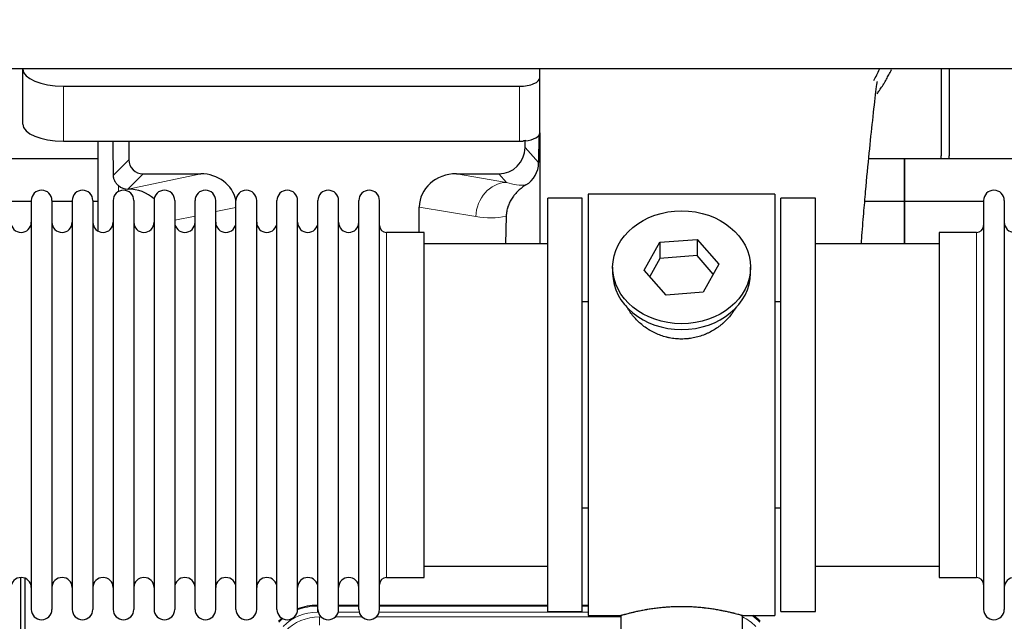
# Model space of a CAD drawing. Header units: inches. Extents: x 0 to 20790, y -12 to 14700.
# Tile 24 of 256: x 4078 to 4564, y 5352 to 5649. Entities that reach past the tile are written whole.
import ezdxf

# ---------------------------------------------------------------- set-up
doc = ezdxf.new("R2010")
doc.units = ezdxf.units.IN
doc.layers.add('1', color=7, linetype='Continuous', true_color=0xffffff)
doc.layers.add('254', color=7, linetype='Continuous', true_color=0xffffff)
doc.styles.add('latin_extended', font='simplex.shx')
doc.dimstyles.get("Standard").update_dxf_attribs({"dimtxt": 0.18, "dimasz": 0.18, "dimexe": 0.18, "dimexo": 0.0625, "dimgap": 0.09, "dimtad": 0, "dimtih": 1, "dimtoh": 1, "dimdec": 4, "dimzin": 0, "dimdsep": 46, "dimtxsty": 'Standard', "dimcen": 0.09, "dimadec": 0, "dimazin": 0, "dimtfac": 1, "dimtdec": 4, "dimtofl": 0, "dimtmove": 0, "dimatfit": 3, "dimfxl": 1, "dimtolj": 1, "dimtzin": 0, "dimarcsym": 0})

# ---------------------------------------------------------------- blocks, each defined once
blk = doc.blocks.new('_U9')
at = {"layer": '254', "color": 3, "linetype": 'Continuous', "lineweight": 13, "transparency": 16777216}
for p, q in [((1629.96, 6537.14), (699.96, 6537.14)), ((734.96, 6414.64), (734.96, 5321.64)), ((7670.96, 5199.14), (699.96, 5199.14))]:
    blk.add_line(p, q, dxfattribs=at)
at = {"layer": '254', "color": 3, "transparency": 16777216}
for points in [[(755.37, 6414.64), (714.54, 6414.64), (734.96, 6537.14)], [(714.54, 5321.64), (755.37, 5321.64), (734.96, 5199.14)]]:
    blk.add_solid(points, dxfattribs=at)
at = {"layer": 'Defpoints', "color": 0, "transparency": 16777216}
for p in [(1664.96, 6537.14), (734.96, 5199.14), (7705.96, 5199.14)]:
    blk.add_point(p, dxfattribs=at)
at = {"layer": '254', "color": 2, "lineweight": 13, "transparency": 16777216, "insert": (551.21, 5647.57), "char_height": 122.5, "attachment_point": 1, "rotation": 90, "style": 'latin_extended'}
blk.add_mtext('\\A1;\\C2;1338', dxfattribs=at)

msp = doc.modelspace()

# ---------------------------------------------------------------- linework, layer by layer
at = {"layer": '1', "color": 2, "linetype": 'Continuous', "lineweight": 25}
for p, q in [((7063.956, 5625.043), (2537.956, 5625.043)), ((4080.006, 5625.044), (4080.006, 5624.946)), ((4080.006, 5597.758), (4080.006, 5624.946)), ((4335.006, 5620.719), (4335.006, 5625.044)), ((4532.956, 5625.044), (4532.956, 5582.143)), ((4536.956, 5625.044), (4536.956, 5582.143)), ((4335.006, 5593.531), (4335.006, 5620.719)), ((4100.006, 5616.492), (4325.006, 5616.492)), ((4334.483, 5592.183), (4334.428, 5578.734)), ((4335.006, 5593.53), (4335.006, 5538.644)), ((4100.006, 5589.304), (4325.006, 5589.304)), ((4116.938, 5589.304), (4116.938, 5545.034)), ((4132.316, 5589.304), (4132.316, 5580.203)), ((4327.721, 5586.19), (4327.721, 5589.907)), ((4116.943, 5580.618), (4024.956, 5580.618)), ((4514.956, 5580.618), (4497.264, 5580.618)), ((4514.956, 5559.643), (4514.956, 5580.618)), ((4514.956, 5580.618), (4514.956, 5559.643)), ((4606.943, 5580.618), (4514.956, 5580.618)), ((4139.289, 5573.23), (4167.75, 5573.23)), ((4293.918, 5573.23), (4314.77, 5573.23)), ((4131.75, 5565.691), (4131.909, 5565.691)), ((4358.956, 5563.143), (4358.956, 5355.143)), ((4450.956, 5563.143), (4358.956, 5563.143)), ((4450.956, 5563.143), (4450.956, 5355.143)), ((4084.156, 5559.643), (4074.156, 5559.643)), ((4084.156, 5560.043), (4084.156, 5358.243)), ((4094.356, 5560.043), (4094.356, 5358.243)), ((4104.354, 5559.643), (4094.356, 5559.643)), ((4104.356, 5560.043), (4104.356, 5358.243)), ((4116.936, 5559.643), (4114.555, 5559.643)), ((4114.556, 5560.043), (4114.556, 5358.243)), ((4124.556, 5560.043), (4124.556, 5358.243)), ((4134.756, 5560.043), (4134.756, 5358.243)), ((4144.756, 5560.043), (4144.756, 5358.243)), ((4154.956, 5560.043), (4154.956, 5358.243)), ((4164.956, 5358.243), (4164.956, 5560.043)), ((4175.156, 5358.243), (4175.156, 5560.043)), ((4185.156, 5358.243), (4185.156, 5560.043)), ((4195.356, 5358.243), (4195.356, 5560.043)), ((4205.356, 5358.243), (4205.356, 5560.043)), ((4215.556, 5358.243), (4215.556, 5560.043)), ((4225.556, 5358.243), (4225.556, 5560.043)), ((4235.756, 5358.243), (4235.756, 5560.043)), ((4245.756, 5358.243), (4245.756, 5560.043)), ((4255.956, 5358.243), (4255.956, 5560.043)), ((4275.581, 5544.293), (4275.581, 5556.842)), ((4338.956, 5357.143), (4338.956, 5561.143)), ((4355.956, 5561.143), (4338.956, 5561.143)), ((4355.956, 5357.143), (4355.956, 5561.143)), ((4453.956, 5357.143), (4453.956, 5561.143)), ((4470.956, 5561.143), (4453.956, 5561.143)), ((4470.956, 5357.143), (4470.956, 5561.143)), ((4514.956, 5559.643), (4495.328, 5559.643)), ((4514.956, 5538.643), (4514.956, 5559.643)), ((4553.958, 5559.643), (4514.956, 5559.643)), ((4514.956, 5559.643), (4514.956, 5538.641)), ((4553.956, 5560.043), (4553.956, 5358.243)), ((4564.156, 5560.043), (4564.156, 5358.243)), ((4318.47, 5552.343), (4318.105, 5538.642)), ((4277.956, 5544.293), (4259.456, 5544.293)), ((4277.956, 5373.993), (4277.956, 5544.293)), ((4531.956, 5544.293), (4531.956, 5373.993)), ((4550.456, 5544.293), (4531.956, 5544.293)), ((4338.956, 5538.643), (4277.95, 5538.643)), ((4386.565, 5525.67), (4394.236, 5539.438)), ((4394.236, 5539.438), (4412.627, 5540.879)), ((4394.236, 5539.438), (4394.236, 5531.408)), ((4412.627, 5540.879), (4423.347, 5528.553)), ((4412.627, 5540.879), (4412.627, 5532.849)), ((4531.961, 5538.643), (4470.956, 5538.643)), ((4412.627, 5532.849), (4394.236, 5531.408)), ((4420.62, 5523.659), (4412.627, 5532.849)), ((4394.236, 5531.408), (4389.292, 5522.534)), ((4423.347, 5528.553), (4415.675, 5514.786)), ((4370.956, 5527.112), (4370.956, 5524.244)), ((4397.284, 5513.344), (4386.565, 5525.67)), ((4438.956, 5524.244), (4438.956, 5527.112)), ((4415.675, 5514.786), (4397.284, 5513.344)), ((4355.955, 5510.143), (4358.956, 5510.143)), ((4450.956, 5510.143), (4453.956, 5510.143)), ((4358.956, 5408.143), (4355.955, 5408.143)), ((4453.956, 5408.143), (4450.956, 5408.143)), ((4277.95, 5379.643), (4338.956, 5379.643)), ((4470.956, 5379.643), (4531.961, 5379.643)), ((4078.955, 4973.401), (4078.955, 5373.981)), ((4080.955, 5373.654), (4080.955, 4950.143)), ((4259.456, 5373.993), (4277.956, 5373.993)), ((4531.956, 5373.993), (4550.456, 5373.993)), ((4225.196, 5360.243), (4225.558, 5360.243)), ((4235.758, 5360.243), (4245.756, 5360.243)), ((4255.956, 5360.243), (4338.953, 5360.243)), ((4355.953, 5360.243), (4358.955, 5360.243)), ((4338.956, 5357.143), (4355.956, 5357.143)), ((4358.956, 5355.143), (4374.956, 5355.143)), ((4374.956, 5355.143), (4374.956, 5345.643)), ((4434.551, 5355.143), (4450.956, 5355.143)), ((4434.956, 5345.643), (4434.956, 5355.259)), ((4453.956, 5357.143), (4470.956, 5357.143))]:
    msp.add_line(p, q, dxfattribs=at)
at = {"layer": '1', "color": 110, "linetype": 'Continuous', "lineweight": 13}
for p, q in [((4100.006, 5589.304), (4100.006, 5616.492)), ((4325.006, 5589.304), (4325.006, 5616.492)), ((4327.721, 5586.19), (4334.428, 5578.734)), ((4124.698, 5572.585), (4132.316, 5580.203)), ((4139.289, 5573.23), (4131.75, 5565.691)), ((4131.909, 5565.691), (4167.75, 5573.23)), ((4293.918, 5573.23), (4318.561, 5569.015)), ((4318.561, 5569.015), (4314.77, 5573.23)), ((4127.147, 5564.482), (4127.147, 5567.396)), ((4185.156, 5556.654), (4175.156, 5554.55)), ((4303.426, 5552.08), (4275.581, 5556.842)), ((4164.956, 5552.405), (4154.956, 5550.302)), ((4259.456, 5373.993), (4259.456, 5544.293)), ((4550.456, 5544.293), (4550.456, 5373.993)), ((4225.196, 5360.243), (4225.351, 5359.868)), ((4225.351, 5359.868), (4225.557, 5359.868)), ((4225.351, 5356.872), (4225.351, 5359.868)), ((4235.757, 5359.868), (4245.758, 5359.868)), ((4255.958, 5359.868), (4338.953, 5359.868)), ((4355.954, 5359.868), (4358.955, 5359.868)), ((4225.744, 5356.872), (4225.351, 5356.872)), ((4226.328, 5354.515), (4227.175, 5354.515)), ((4226.328, 5350.521), (4226.328, 5354.515)), ((4234.138, 5354.515), (4247.376, 5354.515)), ((4245.945, 5356.872), (4235.57, 5356.872)), ((4254.338, 5354.515), (4374.954, 5354.515)), ((4358.955, 5356.872), (4255.771, 5356.872))]:
    msp.add_line(p, q, dxfattribs=at)
at = {"layer": '1', "color": 2, "linetype": 'Continuous', "lineweight": 25}
for centre, radius, start, end in [((4510.956, 5582.143), 22, 356.02453, 0), ((4514.956, 5582.143), 22, 356.02453, 0), ((4089.256, 5560.043), 5.1, 0, 180), ((4109.456, 5560.043), 5.1, 0, 180), ((4129.656, 5560.043), 5.1, 0, 180), ((4149.856, 5560.043), 5.1, 0, 180), ((4170.056, 5560.043), 5.1, 0, 180), ((4190.256, 5560.043), 5.1, 0, 180), ((4210.456, 5560.043), 5.1, 0, 180), ((4230.656, 5560.043), 5.1, 0, 180), ((4250.856, 5560.043), 5.1, 0, 180), ((4559.056, 5560.043), 5.1, 0, 180), ((4079.156, 5549.293), 5, 180, 0), ((4099.356, 5549.293), 5, 180, 0), ((4119.556, 5549.293), 5, 180, 0), ((4139.756, 5549.293), 5, 180, 0), ((4159.956, 5549.293), 5, 180, 0), ((4180.156, 5549.293), 5, 180, 0), ((4200.356, 5549.293), 5, 180, 0), ((4220.556, 5549.293), 5, 180, 0), ((4240.756, 5549.293), 5, 180, 0), ((4259.456, 5547.793), 3.5, 180, 270), ((4550.456, 5547.793), 3.5, 270, 0), ((4569.156, 5549.293), 5, 180, 0), ((4079.156, 5368.993), 5, 0, 180), ((4099.356, 5368.993), 5, 0, 180), ((4119.556, 5368.993), 5, 0, 180), ((4139.756, 5368.993), 5, 0, 180), ((4159.956, 5368.993), 5, 0, 180), ((4180.156, 5368.993), 5, 0, 180), ((4200.356, 5368.993), 5, 0, 180), ((4220.556, 5368.993), 5, 0, 180), ((4240.756, 5368.993), 5, 0, 180), ((4259.456, 5370.493), 3.5, 90, 180), ((4550.456, 5370.493), 3.5, 0, 90), ((4569.156, 5368.993), 5, 0, 180), ((4089.256, 5358.243), 5.1, 180, 0), ((4109.456, 5358.243), 5.1, 180, 0), ((4129.656, 5358.243), 5.1, 180, 0), ((4149.856, 5358.243), 5.1, 180, 0), ((4170.056, 5358.243), 5.1, 180, 0), ((4190.256, 5358.243), 5.1, 180, 0), ((4210.456, 5358.243), 5.1, 180, 0), ((4230.656, 5358.243), 5.1, 180, 0), ((4250.856, 5358.243), 5.1, 180, 0), ((4559.056, 5358.243), 5.1, 180, 0)]:
    msp.add_arc(centre, radius, start, end, dxfattribs=at)
for centre, major_axis, ratio, start_param, end_param in [((4100.006, 5624.946), (-20, 0), 0.4226815, 0, 1.5707963), ((4325.006, 5620.719), (-10, 0), 0.4226815, 1.5707963, 3.1415927), ((4100.006, 5597.758), (-20, 0), 0.4226815, 0, 1.5707963), ((4325.006, 5593.531), (-10, 0), 0.4226815, 1.8474697, 3.1415927), ((4127.147, 5139.02), (10.169, -1338.72), 0.0006671, 1.9006036, 1.9138344), ((4314.68, 5586.279), (-8.754, 9.732), 0.993147, 2.4124357, 3.9763944), ((4325.006, 5593.531), (-10, 0), 0.4226815, 1.5707963, 1.7425489), ((4325.006, 5612.676), (0, 23.658), 0.4226815, 3.3133452, 3.4165375), ((4139.343, 5580.256), (4.987, 4.987), 0.9924325, 2.3599928, 3.9231925), ((4321.388, 5578.823), (12.412, -4.015), 0.9953148, 5.572067, 6.5905896), ((4167.134, 5556.165), (-18.076, -3.802), 0.9203203, 3.1559659, 4.4876926), ((4294.676, 5556.165), (18.879, -3.229), 0.8876007, 1.7611606, 3.2922561), ((4131.75, 5572.664), (-7.027, 0), 0.9924325, 0.8563441, 1.5707963), ((4131.909, 5548.755), (-18.402, 0), 0.9203203, 3.9349859, 4.712389), ((4404.956, 5524.244), (34, 0), 0.819152, 3.1416663, 6.2831608), ((4225.227, 5333.206, 0), (10.349, -24.985), 0.998395, 2.7494612, 3.1145601), ((4225.227, 5333.206, 0), (10.349, -24.985), 0.998395, 3.4494404, 3.5337241), ((4424.684, 5333.206, 0), (-10.349, -24.985), 0.998395, 2.7494612, 2.9094018)]:
    msp.add_ellipse(centre, major_axis=major_axis, ratio=ratio, start_param=start_param, end_param=end_param, dxfattribs=at)
at = {"layer": '1', "color": 110, "linetype": 'Continuous', "lineweight": 13}
for centre, major_axis, ratio, start_param, end_param in [((4318.561, 5552.08), (-2.866, -16.757), 0.8876007, 3.3319569, 4.8630524), ((4318.318, 5582.236), (17.605, -10.298), 0.5880236, 5.056727, 5.602163), ((4303.183, 5582.236), (33.02, -17.025), 0.7759833, 5.0998257, 5.5373073), ((4225.379, 5332.839, 0), (10.345, -24.976), 0.9987509, 2.7494612, 3.1209322), ((4225.379, 5332.839, 0), (10.345, -24.976), 0.9987509, 3.439392, 3.5337241), ((4225.379, 5332.839, 0), (9.199, -22.209), 0.998395, 2.7494612, 3.5337241), ((4226.355, 5330.482, 0), (-9.199, 22.209), 0.998395, 5.8910538, 6.6753168), ((4424.532, 5332.839, 0), (-9.199, -22.209), 0.998395, 2.7494612, 3.0857139), ((4424.532, 5332.839, 0), (-10.345, -24.976), 0.9987509, 2.7494612, 2.9335669)]:
    msp.add_ellipse(centre, major_axis=major_axis, ratio=ratio, start_param=start_param, end_param=end_param, dxfattribs=at)
at = {"layer": '1', "color": 2, "linetype": 'Continuous', "lineweight": 25}
msp.add_ellipse((4404.956, 5527.112), major_axis=(34, 0), ratio=0.819152, dxfattribs=at)
msp.add_open_spline([(4499.727, 5619.232), (4500.774, 5621.091), (4501.737, 5622.983), (4502.612, 5624.897)], degree=3, dxfattribs=at)
for points, knots in [([(4501.392, 5612.704), (4501.795, 5613.261), (4502.685, 5614.527), (4503.538, 5615.825), (4504.23, 5616.919), (4504.458, 5617.286), (4504.796, 5617.84), (4504.908, 5618.025), (4505.129, 5618.396), (4505.679, 5619.326), (4506.629, 5621.014), (4507.647, 5622.978), (4508.237, 5624.195), (4508.449, 5624.643)], [0, 0, 0, 0, 0.1493314, 0.3350669, 0.3350669, 0.4279346, 0.4279346, 0.4743685, 0.4743685, 0.5208024, 0.7065379, 0.8922734, 1, 1, 1, 1]), ([(4493.653, 5538.693), (4493.713, 5539.499), (4494.098, 5544.639), (4494.787, 5553.392), (4496.014, 5567.89), (4497.53, 5583.748), (4499.264, 5599.973), (4500.653, 5612.639), (4501.446, 5618.28), (4501.413, 5618.845), (4501.326, 5618.829)], [0, 0, 0, 0, 0.0209512, 0.1341954, 0.2364153, 0.4334945, 0.6253373, 0.824694, 0.9320857, 1, 1, 1, 1]), ([(4127.147, 5567.396), (4126.957, 5567.559), (4126.777, 5567.73), (4126.439, 5568.088), (4126.279, 5568.274), (4125.98, 5568.663), (4125.841, 5568.865), (4125.695, 5569.102), (4125.679, 5569.129), (4125.647, 5569.182), (4125.632, 5569.208), (4125.585, 5569.289), (4125.495, 5569.45), (4125.411, 5569.614), (4125.253, 5569.946), (4125.16, 5570.172), (4124.998, 5570.633), (4124.929, 5570.868), (4124.859, 5571.169), (4124.846, 5571.229), (4124.821, 5571.35), (4124.81, 5571.412), (4124.778, 5571.595), (4124.76, 5571.718), (4124.716, 5572.087), (4124.7, 5572.335), (4124.698, 5572.585)], [0, 0, 0, 0, 0.125, 0.125, 0.25, 0.25, 0.375, 0.375, 0.390625, 0.390625, 0.40625, 0.40625, 0.4375, 0.5, 0.5, 0.625, 0.625, 0.75, 0.75, 0.78125, 0.78125, 0.8125, 0.8125, 0.875, 0.875, 1, 1, 1, 1]), ([(4328.184, 5567.717), (4327.843, 5567.511), (4327.175, 5567.083), (4326.213, 5566.393), (4325.292, 5565.656), (4324.705, 5565.132), (4324.132, 5564.593), (4323.853, 5564.315), (4323.308, 5563.741), (4323.044, 5563.446), (4322.722, 5563.066), (4322.658, 5562.989), (4322.532, 5562.836), (4322.345, 5562.604), (4322.163, 5562.368), (4321.808, 5561.894), (4321.355, 5561.249), (4320.945, 5560.582), (4320.556, 5559.902), (4320.372, 5559.557), (4320.027, 5558.853), (4319.866, 5558.495), (4319.567, 5557.767), (4319.429, 5557.396), (4319.272, 5556.924), (4319.241, 5556.83), (4319.196, 5556.687), (4319.182, 5556.639), (4319.153, 5556.543), (4319.081, 5556.304), (4319.015, 5556.065), (4318.868, 5555.487), (4318.784, 5555.1), (4318.644, 5554.32), (4318.589, 5553.928), (4318.507, 5553.139), (4318.481, 5552.742), (4318.47, 5552.343)], [0, 0, 0, 0, 0.0625, 0.125, 0.1875, 0.25, 0.25, 0.3125, 0.3125, 0.375, 0.375, 0.390625, 0.390625, 0.40625, 0.4375, 0.4375, 0.5, 0.5625, 0.5625, 0.625, 0.625, 0.6875, 0.6875, 0.75, 0.75, 0.765625, 0.765625, 0.7734375, 0.7734375, 0.78125, 0.8125, 0.8125, 0.875, 0.875, 0.9375, 0.9375, 1, 1, 1, 1]), ([(4407.813, 5491.82), (4406.822, 5491.726), (4405.834, 5491.681), (4403.865, 5491.688), (4402.884, 5491.74), (4400.929, 5491.938), (4399.956, 5492.084), (4398.743, 5492.327), (4398.501, 5492.379), (4398.138, 5492.461), (4398.017, 5492.489), (4397.775, 5492.547), (4397.174, 5492.695), (4396.58, 5492.859), (4395.17, 5493.288), (4394.249, 5493.616), (4392.447, 5494.355), (4391.565, 5494.766), (4390.271, 5495.444), (4389.844, 5495.68), (4389.317, 5495.988), (4389.212, 5496.05), (4389.002, 5496.175), (4388.69, 5496.366), (4388.381, 5496.56), (4387.364, 5497.219), (4386.583, 5497.778), (4385.084, 5498.957), (4384.365, 5499.576), (4382.991, 5500.873), (4382.336, 5501.551), (4381.089, 5502.965), (4380.508, 5503.689), (4379.429, 5505.171), (4378.93, 5505.928), (4378.186, 5507.182), (4377.917, 5507.669), (4377.664, 5508.162)], [0, 0, 0, 0, 0.0792205, 0.0792205, 0.1584409, 0.1584409, 0.2376614, 0.2376614, 0.2574665, 0.2574665, 0.2673691, 0.2673691, 0.2772716, 0.3168819, 0.3168819, 0.3961024, 0.3961024, 0.4753228, 0.4753228, 0.5149331, 0.5149331, 0.5248356, 0.5248356, 0.5347382, 0.5545433, 0.5545433, 0.6337638, 0.6337638, 0.7129842, 0.7129842, 0.7922047, 0.7922047, 0.8714252, 0.8714252, 0.9506456, 0.9506456, 1, 1, 1, 1]), ([(4431.854, 5507.423), (4431.694, 5507.134), (4431.528, 5506.846), (4431.297, 5506.462), (4431.237, 5506.364), (4431.117, 5506.17), (4430.936, 5505.879), (4430.748, 5505.592), (4430.367, 5505.021), (4430.104, 5504.646), (4429.285, 5503.538), (4428.702, 5502.82), (4427.462, 5501.43), (4426.804, 5500.757), (4425.936, 5499.946), (4425.671, 5499.705), (4425.402, 5499.467), (4425.221, 5499.309), (4425.13, 5499.231), (4424.673, 5498.842), (4424.301, 5498.539), (4423.164, 5497.658), (4422.38, 5497.105), (4420.76, 5496.069), (4419.924, 5495.586), (4418.629, 5494.917), (4418.19, 5494.703), (4417.522, 5494.396), (4417.298, 5494.297), (4416.959, 5494.15), (4416.845, 5494.102), (4416.617, 5494.007), (4416.503, 5493.961), (4415.475, 5493.546), (4414.548, 5493.222), (4412.668, 5492.665), (4411.715, 5492.432), (4410.267, 5492.15), (4409.781, 5492.067), (4409.047, 5491.961), (4408.801, 5491.929), (4408.309, 5491.87), (4408.061, 5491.843), (4407.813, 5491.82)], [0, 0, 0, 0, 0.0354008, 0.0354008, 0.0474583, 0.0474583, 0.0595158, 0.0836308, 0.0836308, 0.1318607, 0.1318607, 0.2283206, 0.2283206, 0.3247806, 0.3247806, 0.3488955, 0.360953, 0.360953, 0.3730105, 0.3730105, 0.4212405, 0.4212405, 0.5177004, 0.5177004, 0.6141603, 0.6141603, 0.6623903, 0.6623903, 0.6865053, 0.6865053, 0.6985627, 0.6985627, 0.7106202, 0.7106202, 0.8070802, 0.8070802, 0.9035401, 0.9035401, 0.95177, 0.95177, 0.975885, 0.975885, 1, 1, 1, 1]), ([(4434.956, 5355.143), (4434.956, 5355.143), (4434.908, 5355.157), (4434.764, 5355.198), (4434.704, 5355.215), (4434.595, 5355.246), (4434.536, 5355.263), (4434.47, 5355.282), (4434.424, 5355.295), (4434.401, 5355.302), (4434.182, 5355.364), (4433.941, 5355.431), (4433.37, 5355.59), (4433.039, 5355.68), (4432.289, 5355.881), (4431.869, 5355.992), (4431.345, 5356.126), (4431.286, 5356.142), (4431.167, 5356.172), (4431.106, 5356.187), (4430.924, 5356.234), (4430.799, 5356.265), (4430.42, 5356.36), (4430.157, 5356.425), (4429.341, 5356.623), (4428.76, 5356.76), (4427.526, 5357.04), (4426.871, 5357.183), (4425.834, 5357.399), (4425.479, 5357.472), (4425.023, 5357.562), (4424.931, 5357.58), (4424.747, 5357.616), (4424.469, 5357.67), (4424.188, 5357.724), (4423.242, 5357.901), (4422.459, 5358.04), (4420.842, 5358.308), (4420.008, 5358.436), (4418.717, 5358.618), (4417.843, 5358.736), (4416.942, 5358.846), (4416.37, 5358.912), (4416.256, 5358.925), (4416.026, 5358.95), (4415.681, 5358.988), (4415.335, 5359.025), (4414.64, 5359.095), (4414.174, 5359.139), (4412.767, 5359.262), (4411.817, 5359.332), (4409.896, 5359.446), (4408.923, 5359.49), (4407.693, 5359.526), (4407.323, 5359.536), (4406.889, 5359.545), (4406.703, 5359.548), (4406.579, 5359.551), (4406.516, 5359.552), (4405.957, 5359.56), (4405.461, 5359.564), (4403.977, 5359.564), (4402.994, 5359.549), (4401.04, 5359.492), (4400.068, 5359.449), (4398.62, 5359.364), (4398.138, 5359.332), (4397.418, 5359.279), (4397.179, 5359.261), (4396.82, 5359.232), (4396.7, 5359.222), (4396.462, 5359.202), (4396.343, 5359.192), (4395.278, 5359.099), (4394.353, 5359.005), (4392.545, 5358.797), (4391.663, 5358.684), (4389.939, 5358.442), (4389.098, 5358.312), (4388.176, 5358.16), (4388.074, 5358.143), (4387.871, 5358.109), (4387.568, 5358.057), (4387.269, 5358.006), (4386.679, 5357.901), (4386.294, 5357.831), (4385.163, 5357.619), (4384.442, 5357.475), (4383.066, 5357.189), (4382.411, 5357.045), (4381.633, 5356.869), (4381.402, 5356.816), (4381.177, 5356.764), (4381.027, 5356.729), (4380.953, 5356.712), (4380.586, 5356.625), (4380.302, 5356.558), (4379.484, 5356.359), (4378.982, 5356.233), (4378.06, 5355.996), (4377.641, 5355.886), (4377.076, 5355.735), (4376.898, 5355.687), (4376.647, 5355.618), (4376.526, 5355.585), (4376.411, 5355.553), (4376.336, 5355.533), (4376.299, 5355.522), (4375.973, 5355.432), (4375.732, 5355.364), (4375.346, 5355.255), (4375.2, 5355.213), (4375.054, 5355.171), (4375.017, 5355.161), (4374.98, 5355.15), (4374.971, 5355.147), (4374.959, 5355.144), (4374.955, 5355.143), (4374.956, 5355.143)], [0, 0, 0, 0, 0.0311289, 0.0311289, 0.0467558, 0.0467558, 0.0545693, 0.0584761, 0.0584761, 0.0623828, 0.0623828, 0.0936367, 0.0936367, 0.1248906, 0.1248906, 0.1561445, 0.1561445, 0.1600513, 0.1600513, 0.163958, 0.163958, 0.1717715, 0.1717715, 0.1873984, 0.1873984, 0.2186523, 0.2186523, 0.2499062, 0.2499062, 0.2655332, 0.2655332, 0.2694399, 0.2694399, 0.2733467, 0.2811601, 0.2811601, 0.3124141, 0.3124141, 0.343668, 0.343668, 0.3592949, 0.3749219, 0.3749219, 0.3788286, 0.3788286, 0.3827353, 0.3905488, 0.3905488, 0.4061758, 0.4061758, 0.4374297, 0.4374297, 0.4686836, 0.4686836, 0.4764971, 0.4804038, 0.4823572, 0.4823572, 0.4843105, 0.4843105, 0.4999375, 0.4999375, 0.5311914, 0.5311914, 0.5624453, 0.5624453, 0.5780723, 0.5780723, 0.5858857, 0.5858857, 0.5897925, 0.5897925, 0.5936992, 0.5936992, 0.6249531, 0.6249531, 0.656207, 0.656207, 0.6874609, 0.6874609, 0.6913677, 0.6913677, 0.6952744, 0.7030879, 0.7030879, 0.7187148, 0.7187148, 0.7499687, 0.7499687, 0.7812227, 0.7812227, 0.7890361, 0.7929429, 0.7929429, 0.7968496, 0.7968496, 0.8124766, 0.8124766, 0.8437305, 0.8437305, 0.8749844, 0.8749844, 0.8906113, 0.8906113, 0.8984248, 0.9023315, 0.9023315, 0.9062383, 0.9062383, 0.9374922, 0.9374922, 0.9687461, 0.9687461, 0.984373, 0.984373, 0.9921865, 0.9921865, 1, 1, 1, 1])]:
    msp.add_open_spline(points, degree=3, knots=knots, dxfattribs=at)
msp.add_rational_spline([(4327.721, 5589.907), (4327.729, 5589.686), (4327.737, 5589.465)], [0.500000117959, 0.499999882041, 0.500000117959], degree=2, dxfattribs=at)

# ---------------------------------------------------------------- dimensions: what is measured, and where the dimension line sits
at = {"layer": '254', "color": 2, "linetype": 'Continuous', "lineweight": 13}
dim = msp.add_linear_dim(base=(734.956, 5199.143), p1=(1664.956, 6537.143), p2=(7705.956, 5199.143), angle=90, text='\\C2;1338', dimstyle='Standard', override={"dimscale": 35, "dimtxt": 3.5, "dimasz": 3.5, "dimexe": 1, "dimexo": 1, "dimgap": 1.75, "dimtad": 1, "dimtih": 0, "dimtoh": 0, "dimdec": 2, "dimlfac": 0.028571, "dimzin": 8, "dimdsep": 46, "dimlunit": 2, "dimpost": '', "dimtxsty": 'latin_extended', "dimsah": 1, "dimse1": 0, "dimse2": 0, "dimsd1": 0, "dimsd2": 0, "dimclrd": 3, "dimclre": 3, "dimclrt": 2, "dimtol": 0, "dimtm": -0.1, "dimtfac": 0.714286, "dimtdec": 3, "dimtofl": 1, "dimtmove": 0, "dimtzin": 8, "dimlwd": 13, "dimlwe": 13}, dxfattribs=at)
dim.commit()
dim.dimension.update_dxf_attribs({"geometry": '_U9', "text_midpoint": (734.956, 5851.74), "dimtype": 160})

doc.saveas('drawing.dxf')
